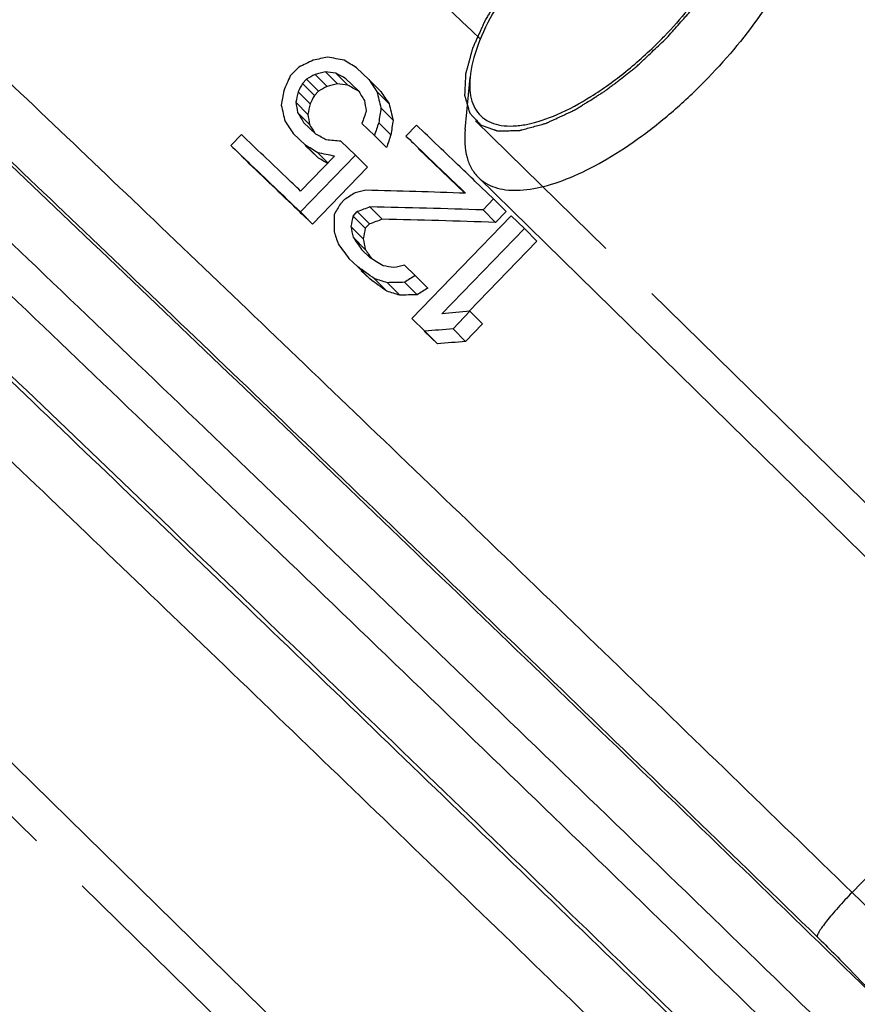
# Model space of a CAD drawing. Header units: millimetres. Extents: x 17 to 597, y 16 to 406.
# Tile 31 of 65: x 105 to 117, y 120 to 134. Entities that reach past the tile are written whole.
import ezdxf

# ---------------------------------------------------------------- set-up
doc = ezdxf.new("R2010")
doc.units = ezdxf.units.MM
doc.header["$LTSCALE"] = 32.67
doc.layers.get('0').update_dxf_attribs({"linetype": 'CONTINUOUS'})
for name, color, linetype in [('02___PRT_ALL_AXES', 7, 'CONTINUOUS'), ('AXES', 7, 'CONTINUOUS'), ('CHAMFERS', 7, 'CONTINUOUS'), ('ROUNDS', 7, 'CONTINUOUS'), ('SURFS', 7, 'CONTINUOUS')]:
    doc.layers.add(name, color=color, linetype=linetype)

msp = doc.modelspace()

# ---------------------------------------------------------------- linework, layer by layer
at = {"color": 7, "linetype": 'Continuous'}
for p, q in [((108.783621, 133.129469), (108.665299, 133.007134)), ((109.179438, 132.860361), (109.011752, 133.029303)), ((109.324853, 132.897982), (109.157048, 133.067043)), ((109.469245, 132.877731), (109.301258, 133.046975)), ((109.764131, 132.957785), (109.592547, 133.121754)), ((108.835615, 132.903345), (108.894776, 132.964513)), ((109.003243, 132.734463), (108.835615, 132.903345)), ((109.062404, 132.795631), (108.894776, 132.964513)), ((109.444643, 132.968835), (109.616228, 132.804866)), ((109.932759, 132.787896), (109.764131, 132.957785)), ((108.942793, 132.615691), (108.775106, 132.784632)), ((109.062404, 132.795631), (109.003243, 132.734463)), ((110.047313, 132.619514), (109.878346, 132.789745)), ((108.910723, 132.469809), (108.742918, 132.638869)), ((108.936792, 132.327222), (108.768805, 132.496466)), ((110.103459, 132.389206), (109.934138, 132.559793)), ((109.024614, 132.193189), (108.853029, 132.357159)), ((109.668526, 132.342823), (109.842771, 132.176173)), ((110.072433, 132.18337), (109.902893, 132.354178)), ((110.431746, 132.319287), (110.283842, 132.166368)), ((107.981988, 132.188876), (107.834085, 132.035957)), ((108.705126, 132.204239), (108.87671, 132.04027)), ((110.01246, 132.005215), (109.842771, 132.176173)), ((109.045337, 131.870381), (108.873363, 132.034744)), ((109.045337, 131.870381), (108.87671, 132.04027)), ((109.576545, 131.900918), (109.373363, 132.095238)), ((108.807447, 131.105739), (109.576545, 131.900918)), ((109.283363, 131.886949), (108.810071, 131.397608)), ((109.190988, 131.791442), (109.050086, 131.933398)), ((109.746233, 131.72996), (109.576545, 131.900918)), ((111.10869, 131.367932), (110.454148, 131.994788)), ((109.746233, 131.72996), (108.977135, 130.934781)), ((111.509081, 131.287283), (111.24729, 131.538242)), ((118.72913, 124.303189), (111.295936, 131.588542)), ((109.426002, 131.279437), (109.36684, 131.218269)), ((111.361178, 131.134364), (111.509081, 131.287283)), ((111.682641, 131.112425), (111.509081, 131.287283)), ((108.977135, 130.934781), (108.807447, 131.105739)), ((109.543615, 131.049071), (109.602776, 131.110239)), ((109.773569, 130.938168), (109.602776, 131.110239)), ((109.951227, 131.00369), (109.780268, 131.175929)), ((111.534738, 130.959506), (111.361178, 131.134364)), ((111.682641, 131.112425), (111.534738, 130.959506)), ((109.714407, 130.877), (109.543615, 131.049071)), ((109.773569, 130.938168), (109.714407, 130.877)), ((111.754039, 131.052358), (110.363745, 129.614918)), ((111.939119, 130.874792), (111.754039, 131.052358)), ((109.685001, 130.728436), (109.514041, 130.900674)), ((110.785471, 129.682023), (111.939119, 130.874792)), ((112.114174, 130.698428), (111.939119, 130.874792)), ((109.715077, 130.581812), (109.543862, 130.754308)), ((111.164007, 129.71604), (112.114174, 130.698428)), ((109.782896, 130.466448), (109.663202, 130.581105)), ((109.485453, 130.456772), (109.605022, 130.34224)), ((109.776944, 130.169032), (109.605022, 130.34224)), ((109.776944, 130.169032), (109.657016, 130.283925)), ((110.4137, 130.215486), (110.261804, 130.361103)), ((110.017624, 129.99732), (109.84505, 130.171184)), ((110.198118, 129.942179), (110.025158, 130.116433)), ((110.438292, 129.947684), (110.264935, 130.122338)), ((110.587159, 130.04073), (110.4137, 130.215486)), ((110.942153, 129.472682), (111.178799, 129.717352)), ((111.354537, 129.540299), (111.178799, 129.717352)), ((110.363745, 129.614918), (110.548826, 129.437352)), ((110.538143, 129.439216), (110.72388, 129.260988)), ((110.72388, 129.260988), (110.548826, 129.437352)), ((111.117891, 129.295629), (110.942153, 129.472682)), ((111.117891, 129.295629), (111.354537, 129.540299)), ((111.331474, 116.973156), (104.086633, 124.073902))]:
    msp.add_line(p, q, dxfattribs=at)
at = {"color": 2, "linetype": 'Continuous'}
for p, q in [((111.257676, 132.37964), (113.077433, 130.596076)), ((113.7203, 129.965995), (119.483893, 124.317036)), ((103.294927, 124.096263), (105.116512, 122.310908)), ((105.756268, 121.683877), (111.53213, 116.022893))]:
    msp.add_line(p, q, dxfattribs=at)
at = {"color": 7, "linetype": 'Continuous'}
for centre, major_axis, ratio, start_param, end_param in [((111.371924, 120.363839), (41.754763, 8.690328), 0.306711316, 1.559206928, 1.564062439), ((114.204957, 123.292943), (28.741263, -7.626474), 0.29020558, 1.81438729, 1.822490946), ((106.968297, 115.81088), (62.772621, 32.786319), 0.206814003, 1.431203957, 1.434438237), ((115.809415, 124.95181), (21.990069, -15.084843), 0.129743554, 1.945025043, 1.95314317), ((125.426733, 134.895262), (30.270408, 63.601375), 0.204993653, -4.585581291, -4.582347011), ((104.63733, 113.400867), (71.956141, 42.673951), 0.177556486, 1.405386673, 1.40700627), ((110.476615, 119.438169), (44.710494, 12.296451), 0.291307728, 1.520274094, 1.52351499), ((113.769924, 122.843158), (29.92493, -6.208765), 0.304049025, 1.783386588, 1.788252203), ((115.453558, 124.583886), (22.787866, -14.248156), 0.156176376, 1.933688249, 1.940183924), ((127.757704, 137.305279), (39.859804, 73.096351), 0.176358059, -4.556534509, -4.554914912), ((104.63733, 113.400867), (70.861751, 42.024918), 0.177556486, 1.40209321, 1.403738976), ((110.476615, 119.438169), (44.030487, 12.109433), 0.291307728, 1.516928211, 1.520221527), ((113.769924, 122.843158), (29.469798, -6.114335), 0.304049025, 1.779961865, 1.78490632), ((115.453558, 124.583886), (22.441283, -14.031454), 0.156176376, 1.930157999, 1.936759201), ((117.50853, 126.708545), (-15.832101, 21.455251), 0.101382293, 1.20141987, 1.209572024), ((121.023104, 130.342301), (6.870191, 41.833585), 0.299191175, 1.561166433, 1.566021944), ((121.918411, 131.26797), (10.370065, 44.901702), 0.285443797, -4.680271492, -4.677030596), ((127.757704, 137.305279), (39.253571, 71.984619), 0.176358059, -4.553267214, -4.551621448), ((117.577454, 126.779805), (-15.035563, 22.270391), 0.128281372, 1.211497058, 1.218017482), ((119.302306, 128.56315), (-8.776645, 28.351708), 0.268405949, 1.33878078, 1.346949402), ((117.50853, 126.708545), (-15.591308, 21.128935), 0.101382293, 1.205109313, 1.213394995), ((118.190071, 127.413197), (-8.776646, 28.351707), 0.268405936, 1.304645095, 1.312748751), ((118.625104, 127.862983), (-7.435626, 29.567769), 0.283812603, 1.337725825, 1.34259144), ((121.918411, 131.26797), (10.212346, 44.218787), 0.285443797, -4.676978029, -4.673684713), ((119.433643, 128.69894), (-7.435626, 29.567769), 0.283812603, 1.365369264, 1.370266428), ((119.302306, 128.56315), (-8.64316, 27.920503), 0.268405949, 1.342603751, 1.350906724), ((116.94147, 126.122254), (-15.035558, 22.270397), 0.12828156, 1.195239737, 1.201735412), ((118.625104, 127.862983), (-7.322537, 29.118069), 0.283812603, 1.341071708, 1.346016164), ((125.491782, 134.962517), (20.499086, 54.189892), 0.24178967, -4.576285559, -4.573017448), ((122.699354, 132.075395), (6.870248, 41.833634), 0.299190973, -4.674858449, -4.669949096), ((116.585613, 125.75433), (-15.832098, 21.455254), 0.10138241, 1.183540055, 1.191658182), ((116.94147, 126.122254), (-14.80688, 21.931684), 0.12828156, 1.198664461, 1.204286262), ((125.846751, 135.329524), (20.499086, 54.189892), 0.24178967, -4.566473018, -4.563196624), ((122.699354, 132.075395), (6.765757, 41.197381), 0.299190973, -4.670901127, -4.665910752), ((114.817575, 123.926336), (22.787861, -14.248162), 0.156176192, 1.917406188, 1.923926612), ((125.846751, 135.329524), (20.187312, 53.365711), 0.24178967, -4.562434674, -4.55910409), ((114.886498, 123.997596), (21.990065, -15.084847), 0.12974342, 1.927111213, 1.935263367), ((112.590149, 121.623375), (31.410674, -4.385867), 0.31637923, 1.717433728, 1.723964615), ((113.092722, 122.142991), (28.741262, -7.626475), 0.290205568, 1.780186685, 1.788355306), ((114.886498, 123.997596), (21.655615, -14.85542), 0.12974342, 1.924941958, 1.931573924), ((95.567853, 104.023834), (90.457843, 62.216941), 0.137182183, 1.321955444, 1.323600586), ((108.184115, 117.067928), (44.710488, 12.296444), 0.291307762, 1.456572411, 1.459864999), ((111.349591, 120.340748), (33.728341, -1.4706), 0.326073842, 1.59187035, 1.633302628), ((135.643947, 145.458953), (58.793999, 92.221104), 0.136551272, -4.471101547, -4.469456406), ((120.504462, 129.806072), (-0.31951, 35.708183), 0.314284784, 1.532642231, 1.539230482), ((105.246727, 114.030929), (53.675027, 22.721719), 0.244845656, 1.383405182, 1.386705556), ((111.063148, 120.044592), (33.957124, -1.179669), 0.32649354, 1.573362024, 1.619924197), ((123.367885, 132.766596), (10.370155, 44.901781), 0.285443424, -4.608383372, -4.605082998), ((105.246727, 114.030929), (52.858677, 22.376141), 0.244845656, 1.378873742, 1.382229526), ((111.063148, 120.044592), (33.440666, -1.161727), 0.32649354, 1.568036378, 1.615392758), ((117.92207, 127.136108), (-10.702447, 26.553084), 0.238332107, 1.336004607, 1.342605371), ((118.989933, 128.240183), (-7.435626, 29.567769), 0.283812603, 1.409672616, 1.414629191), ((123.367885, 132.766596), (10.212434, 44.218864), 0.285443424, -4.603907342, -4.600551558), ((116.161031, 125.31535), (-16.354171, 20.918435), 0.082812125, 1.248419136, 1.258344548), ((116.496871, 125.662578), (-15.832099, 21.455253), 0.101382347, 1.257200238, 1.2654776), ((118.989933, 128.240183), (-7.322537, 29.118069), 0.283812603, 1.414204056, 1.419244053), ((116.496871, 125.662578), (-15.591307, 21.128937), 0.101382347, 1.2618151, 1.268042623), ((114.277135, 123.367569), (21.990067, -15.084845), 0.129743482, 1.856252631, 1.864568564), ((114.453943, 123.550372), (21.093908, -16.017878), 0.09805055, 1.864767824, 1.876410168), ((111.590812, 120.59015), (29.92493, -6.208765), 0.304049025, 1.683118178, 1.688118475), ((106.719847, 115.554005), (44.710565, 12.296536), 0.291307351, 1.411801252, 1.415139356), ((114.453943, 123.550372), (20.773089, -15.77426), 0.09805055, 1.859729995, 1.871570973), ((112.387518, 121.413873), (26.984799, -9.666376), 0.262312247, 1.751756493, 1.758429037), ((109.435365, 118.361609), (35.859648, 1.249148), 0.326958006, 1.536273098, 1.542960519), ((91.367481, 99.681023), (90.457524, 62.216607), 0.137182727, 1.265531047, 1.267205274), ((112.387518, 121.413873), (26.574384, -9.519359), 0.262312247, 1.746604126, 1.753391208), ((91.367481, 99.681023), (89.081744, 61.270347), 0.137182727, 1.260234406, 1.261937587), ((109.435365, 118.361609), (35.314254, 1.23015), 0.326958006, 1.531005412, 1.537808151), ((107.908997, 116.78348), (38.808286, 5.004049), 0.319652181, 1.445319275, 1.455477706), ((107.672354, 116.538813), (38.808277, 5.004039), 0.319652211, 1.44531941, 1.455477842), ((107.672354, 116.538813), (38.218037, 4.927932), 0.319652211, 1.439402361, 1.449740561)]:
    msp.add_ellipse(centre, major_axis=major_axis, ratio=ratio, start_param=start_param, end_param=end_param, dxfattribs=at)
at = {"color": 2, "linetype": 'Continuous'}
for points, knots in [([(113.92912, 133.537342), (113.955795, 133.567438), (114.009145, 133.62763), (114.089174, 133.717916), (114.155851, 133.793158), (114.209223, 133.853344), (114.24251, 133.890979), (114.269302, 133.921043), (114.28404, 133.938045), (114.294394, 133.949234), (114.300033, 133.957042), (114.310115, 133.970647), (114.330127, 133.997898), (114.358795, 134.036807), (114.404619, 134.099073), (114.450459, 134.161336), (114.496285, 134.223599), (114.530679, 134.270298), (114.559264, 134.309209), (114.582304, 134.340349), (114.596313, 134.359785), (114.608415, 134.375395), (114.617253, 134.390782), (114.63329, 134.417749), (114.655901, 134.456252), (114.683163, 134.502465), (114.719468, 134.564079), (114.755778, 134.625692), (114.792105, 134.687311), (114.814762, 134.725809), (114.832998, 134.75664), (114.846373, 134.779673), (114.858478, 134.799155), (114.864227, 134.813557), (114.870664, 134.828166), (114.878475, 134.846356), (114.891104, 134.8755), (114.906844, 134.911917), (114.925753, 134.955623), (114.944655, 134.999327), (114.963561, 135.043032), (114.982461, 135.086734), (114.998228, 135.123161), (115.010802, 135.152284), (115.018752, 135.170529), (115.024904, 135.185026), (115.031812, 135.199886), (115.035042, 135.215855), (115.040181, 135.235627), (115.046592, 135.261777), (115.054757, 135.294538), (115.067739, 135.346914), (115.083982, 135.412391), (115.100263, 135.477894), (115.110761, 135.520416), (115.115697, 135.5401), (115.117996, 135.549834), (115.120461, 135.558297), (115.120172, 135.563621), (115.120321, 135.571978), (115.120301, 135.584359), (115.120447, 135.606484), (115.120566, 135.634102), (115.120737, 135.66726), (115.120955, 135.711465), (115.121169, 135.755666), (115.121404, 135.799884), (115.121502, 135.827482), (115.121669, 135.846878), (115.121617, 135.856469), (115.121806, 135.862122), (115.119803, 135.866043), (115.11805, 135.871536), (115.114826, 135.879995), (115.110939, 135.890682), (115.106214, 135.903457), (115.099934, 135.920509), (115.088936, 135.95034), (115.073228, 135.992961), (115.054378, 136.044104), (115.041811, 136.0782), (115.035527, 136.095248)], [0, 0, 0, 0, 0.03125, 0.0625, 0.09375, 0.109375, 0.125, 0.1328125, 0.140625, 0.142578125, 0.14453125, 0.1484375, 0.15625, 0.171875, 0.1875, 0.21875, 0.234375, 0.25, 0.265625, 0.2734375, 0.28125, 0.28515625, 0.2890625, 0.296875, 0.3125, 0.328125, 0.34375, 0.375, 0.390625, 0.40625, 0.4140625, 0.421875, 0.4296875, 0.43359375, 0.4375, 0.4453125, 0.453125, 0.46875, 0.484375, 0.5, 0.515625, 0.53125, 0.546875, 0.5546875, 0.5625, 0.56640625, 0.5703125, 0.578125, 0.5859375, 0.59375, 0.609375, 0.625, 0.65625, 0.6875, 0.703125, 0.70703125, 0.7109375, 0.71484375, 0.716796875, 0.71875, 0.7265625, 0.734375, 0.75, 0.765625, 0.78125, 0.8125, 0.828125, 0.84375, 0.8515625, 0.85546875, 0.857421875, 0.859375, 0.86328125, 0.8671875, 0.875, 0.8828125, 0.890625, 0.90625, 0.9375, 0.96875, 1, 1, 1, 1]), ([(112.301947, 135.013055), (112.272415, 134.979834), (112.213352, 134.913392), (112.139519, 134.83034), (112.080462, 134.763896), (112.036144, 134.71407), (111.999291, 134.672526), (111.97334, 134.64349), (111.958751, 134.626828), (111.947135, 134.614527), (111.938093, 134.601479), (111.925138, 134.584343), (111.902887, 134.554232), (111.87088, 134.51128), (111.832566, 134.459711), (111.794225, 134.408149), (111.755899, 134.356585), (111.717541, 134.305023), (111.685669, 134.262048), (111.663177, 134.231978), (111.650608, 134.214776), (111.640383, 134.20193), (111.633209, 134.188871), (111.62258, 134.171534), (111.604475, 134.141158), (111.57835, 134.097783), (111.547113, 134.045726), (111.515845, 133.99367), (111.484586, 133.941614), (111.458532, 133.898233), (111.437696, 133.863531), (111.42205, 133.837497), (111.409073, 133.815825), (111.399868, 133.80061), (111.394797, 133.791984), (111.390462, 133.785324), (111.388157, 133.779394), (111.384376, 133.771234), (111.378088, 133.757072), (111.368933, 133.736778), (111.35802, 133.712451), (111.343445, 133.680007), (111.325235, 133.639455), (111.303378, 133.590791), (111.281523, 133.542128), (111.263308, 133.501574), (111.248743, 133.469134), (111.237799, 133.444796), (111.228742, 133.424539), (111.222279, 133.410311), (111.218778, 133.402256), (111.215611, 133.396002), (111.214511, 133.390562), (111.212324, 133.383025), (111.208831, 133.369968), (111.203666, 133.351246), (111.197544, 133.328809), (111.189354, 133.298883), (111.179126, 133.261479), (111.166848, 133.216593), (111.154572, 133.171707), (111.144338, 133.1343), (111.136159, 133.10438), (111.130003, 133.081925), (111.124942, 133.063259), (111.121264, 133.050102), (111.119373, 133.042726), (111.117363, 133.036792), (111.117616, 133.032395), (111.117164, 133.025997), (111.116741, 133.01505), (111.115944, 132.99928), (111.11507, 132.980412), (111.113877, 132.955236), (111.112394, 132.923772), (111.110611, 132.886013), (111.10883, 132.848255), (111.107342, 132.816787), (111.10616, 132.791619), (111.105251, 132.772727), (111.104563, 132.757032), (111.103946, 132.745951), (111.103805, 132.739768), (111.103105, 132.734711), (111.104673, 132.731256), (111.105972, 132.726091), (111.108614, 132.717312), (111.112196, 132.704635), (111.116577, 132.689481), (111.122389, 132.669255), (111.129664, 132.64398), (111.13839, 132.613646), (111.147118, 132.583314), (111.154388, 132.558034), (111.160211, 132.537818), (111.164558, 132.522636), (111.168247, 132.510045), (111.170697, 132.501112), (111.172303, 132.496195), (111.172929, 132.491976), (111.175768, 132.489789), (111.178781, 132.486165), (111.184414, 132.480152), (111.192272, 132.471389), (111.201783, 132.460948), (111.214436, 132.447), (111.230262, 132.429575), (111.255579, 132.401689), (111.287226, 132.366833), (111.312543, 132.338949), (111.325202, 132.325006)], [0, 0, 0, 0, 0.03125, 0.0625, 0.078125, 0.09375, 0.109375, 0.1171875, 0.12109375, 0.125, 0.12890625, 0.1328125, 0.140625, 0.15625, 0.171875, 0.1875, 0.203125, 0.21875, 0.234375, 0.2421875, 0.24609375, 0.25, 0.25390625, 0.2578125, 0.265625, 0.28125, 0.296875, 0.3125, 0.328125, 0.34375, 0.3515625, 0.359375, 0.3671875, 0.37109375, 0.373046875, 0.375, 0.376953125, 0.37890625, 0.3828125, 0.390625, 0.3984375, 0.40625, 0.421875, 0.4375, 0.453125, 0.46875, 0.4765625, 0.484375, 0.4921875, 0.49609375, 0.498046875, 0.5, 0.501953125, 0.50390625, 0.5078125, 0.515625, 0.5234375, 0.53125, 0.546875, 0.5625, 0.578125, 0.59375, 0.6015625, 0.609375, 0.6171875, 0.62109375, 0.623046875, 0.625, 0.626953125, 0.62890625, 0.6328125, 0.640625, 0.6484375, 0.65625, 0.671875, 0.6875, 0.703125, 0.71875, 0.7265625, 0.734375, 0.7421875, 0.74609375, 0.748046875, 0.75, 0.751953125, 0.75390625, 0.7578125, 0.765625, 0.7734375, 0.78125, 0.796875, 0.8125, 0.828125, 0.84375, 0.8515625, 0.859375, 0.8671875, 0.87109375, 0.873046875, 0.875, 0.876953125, 0.87890625, 0.8828125, 0.890625, 0.8984375, 0.90625, 0.921875, 0.9375, 0.96875, 1, 1, 1, 1]), ([(111.325202, 132.325006), (111.342447, 132.318716), (111.376938, 132.306136), (111.428673, 132.287265), (111.471788, 132.271542), (111.501965, 132.260531), (111.519214, 132.254246), (111.532137, 132.249515), (111.54295, 132.245626), (111.551501, 132.242394), (111.557072, 132.240651), (111.56101, 132.238621), (111.566841, 132.238912), (111.576715, 132.239016), (111.596698, 132.239511), (111.625122, 132.240069), (111.670669, 132.241046), (111.716197, 132.242), (111.76173, 132.242959), (111.795884, 132.243685), (111.824331, 132.244266), (111.847121, 132.244785), (111.859873, 132.244967), (111.868482, 132.245263), (111.873965, 132.245042), (111.882686, 132.247819), (111.892717, 132.250439), (111.913001, 132.256046), (111.956819, 132.267981), (112.02432, 132.286483), (112.091793, 132.304944), (112.145768, 132.319699), (112.179523, 132.328975), (112.206479, 132.336271), (112.226829, 132.342084), (112.243362, 132.345843), (112.258335, 132.353304), (112.273003, 132.359987), (112.291442, 132.368607), (112.320886, 132.382251), (112.372441, 132.406196), (112.431349, 132.433533), (112.49026, 132.460878), (112.534445, 132.481391), (112.57126, 132.498468), (112.600725, 132.512169), (112.619111, 132.520642), (112.633889, 132.527627), (112.648413, 132.533858), (112.668385, 132.547043), (112.691927, 132.561604), (112.723465, 132.581459), (112.762836, 132.606127), (112.825859, 132.645679), (112.888874, 132.685213), (112.951891, 132.724741), (112.999154, 132.754421), (113.038538, 132.779043), (113.066111, 132.796498), (113.08186, 132.80613), (113.09769, 132.81919), (113.11745, 132.834341), (113.149082, 132.85924), (113.188617, 132.890137), (113.23606, 132.927311), (113.299318, 132.976842), (113.362574, 133.026387), (113.425835, 133.075915), (113.465363, 133.106899), (113.493053, 133.128531), (113.50687, 133.139425), (113.51481, 133.145525), (113.526036, 133.156614), (113.543161, 133.172437), (113.573392, 133.20117), (113.611254, 133.23688), (113.671793, 133.294131), (113.747481, 133.365655), (113.8383, 133.451501), (113.898847, 133.508728), (113.92912, 133.537342)], [0, 0, 0, 0, 0.03125, 0.0625, 0.09375, 0.109375, 0.1171875, 0.125, 0.1328125, 0.13671875, 0.140625, 0.142578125, 0.14453125, 0.1484375, 0.15625, 0.171875, 0.1875, 0.21875, 0.234375, 0.25, 0.265625, 0.2734375, 0.28125, 0.283203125, 0.28515625, 0.2890625, 0.29296875, 0.296875, 0.3125, 0.34375, 0.375, 0.390625, 0.40625, 0.4140625, 0.421875, 0.4296875, 0.43359375, 0.4375, 0.4453125, 0.453125, 0.46875, 0.5, 0.515625, 0.53125, 0.546875, 0.5546875, 0.5625, 0.56640625, 0.5703125, 0.578125, 0.5859375, 0.59375, 0.609375, 0.625, 0.65625, 0.671875, 0.6875, 0.703125, 0.7109375, 0.71484375, 0.71875, 0.7265625, 0.734375, 0.75, 0.765625, 0.78125, 0.8125, 0.828125, 0.84375, 0.8515625, 0.85546875, 0.857421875, 0.859375, 0.8671875, 0.875, 0.890625, 0.90625, 0.9375, 0.96875, 1, 1, 1, 1])]:
    msp.add_open_spline(points, degree=3, knots=knots, dxfattribs=at)
at = {"color": 7, "linetype": 'Continuous'}
for points, knots in [([(111.24729, 131.538242), (111.178965, 131.603724), (110.907189, 131.864147), (110.635318, 132.124471), (110.431746, 132.319287)], [0, 0, 0, 0, 0.251421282, 1, 1, 1, 1]), ([(108.810071, 131.397608), (108.740589, 131.464054), (108.464641, 131.727894), (108.188588, 131.991623), (107.981988, 132.188876)], [0, 0, 0, 0, 0.251818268, 1, 1, 1, 1]), ([(110.283842, 132.166368), (110.35299, 132.100194), (110.631208, 131.833892), (110.909324, 131.567484), (111.118269, 131.367225)], [0, 0, 0, 0, 0.248515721, 1, 1, 1, 1]), ([(107.834085, 132.035957), (107.914536, 131.959145), (108.2391, 131.649188), (108.563516, 131.339075), (108.807447, 131.105739)], [0, 0, 0, 0, 0.247845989, 1, 1, 1, 1]), ([(108.977135, 130.934781), (108.895185, 131.013183), (108.570097, 131.324121), (108.244864, 131.634907), (108.00154, 131.867249)], [0, 0, 0, 0, 0.252114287, 1, 1, 1, 1])]:
    msp.add_open_spline(points, degree=3, knots=knots, dxfattribs=at)
at = {"layer": '02___PRT_ALL_AXES', "color": 7, "linetype": 'Continuous'}
msp.add_open_spline([(112.435222, 157.422925), (112.437769, 157.425621), (112.45138, 157.424193), (112.485465, 157.407039), (112.556887, 157.359302), (112.66834, 157.273142), (112.821841, 157.147918), (113.014522, 156.98444), (113.246896, 156.782657), (113.518042, 156.543098), (113.956461, 156.150772), (114.59569, 155.569901), (115.46747, 154.767689), (116.474462, 153.832408), (117.607544, 152.772496), (118.856435, 151.597504), (120.209833, 150.318046), (121.655484, 148.945689), (123.730705, 146.9684), (126.451307, 144.363023), (129.796328, 141.141125), (133.163651, 137.879899), (136.431726, 134.697083), (139.482654, 131.707631), (142.206349, 129.019495), (144.223234, 127.010694), (145.599434, 125.624913), (146.433562, 124.777317), (147.12272, 124.067861), (147.661638, 123.503558), (148.043977, 123.088648), (148.244972, 122.860658), (148.314832, 122.769435)], degree=3, knots=[0, 0, 0, 0, 0.000222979, 0.000680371, 0.002411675, 0.005257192, 0.009218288, 0.014289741, 0.020460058, 0.027716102, 0.036043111, 0.055829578, 0.079642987, 0.107267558, 0.138453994, 0.172921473, 0.210357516, 0.250423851, 0.292758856, 0.382684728, 0.476890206, 0.571975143, 0.664507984, 0.751148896, 0.828771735, 0.894575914, 0.922284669, 0.946187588, 0.966069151, 0.981749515, 0.993092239, 1, 1, 1, 1], dxfattribs=at)
at = {"layer": 'AXES', "color": 9, "linetype": 'Continuous'}
msp.add_line((116.522453, 121.591629), (117.794555, 122.906869), dxfattribs=at)
for points, knots in [([(111.326096, 133.519579), (109.96489, 134.821651), (107.45531, 137.213), (104.462862, 140.036313), (102.437264, 141.923379), (101.256235, 143.011542), (100.326446, 143.853655), (99.789162, 144.327726), (99.563265, 144.519265)], [0, 0, 0, 0, 0.350875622, 0.645703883, 0.766329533, 0.866547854, 0.944832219, 1, 1, 1, 1]), ([(116.800404, 119.075251), (115.483126, 120.355832), (112.851448, 122.906571), (108.954756, 126.661953), (105.220087, 130.239698), (101.794114, 133.499599), (98.811288, 136.313788), (96.655011, 138.32527), (95.235771, 139.628461), (94.430949, 140.357129), (93.809658, 140.906744), (93.454817, 141.20974), (93.307375, 141.328112)], [0, 0, 0, 0, 0.170306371, 0.339747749, 0.501677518, 0.649744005, 0.778140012, 0.881831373, 0.923101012, 0.95675717, 0.982472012, 1, 1, 1, 1]), ([(94.446881, 141.342875), (94.597823, 141.219106), (94.955562, 140.911258), (95.574129, 140.3616), (96.361852, 139.646922), (97.730864, 138.388273), (99.794526, 136.462419), (102.63599, 133.781353), (105.888418, 130.68694), (109.430321, 127.294678), (113.129323, 123.731092), (115.629448, 121.309042), (116.882629, 120.091483)], [0, 0, 0, 0, 0.018948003, 0.045805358, 0.080326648, 0.122191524, 0.226325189, 0.354324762, 0.501413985, 0.662102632, 0.830392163, 1, 1, 1, 1]), ([(92.936257, 140.944409), (93.083699, 140.826037), (93.43854, 140.523041), (94.059831, 139.973426), (94.864653, 139.244758), (96.283893, 137.941567), (98.44017, 135.930084), (101.422996, 133.115896), (104.848969, 129.855995), (108.583638, 126.27825), (112.48033, 122.522867), (115.112008, 119.972129), (116.429285, 118.691548)], [0, 0, 0, 0, 0.017527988, 0.04324283, 0.076898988, 0.118168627, 0.221859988, 0.350255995, 0.498322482, 0.660252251, 0.829693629, 1, 1, 1, 1]), ([(116.033547, 120.970613), (113.724113, 123.211527), (110.31265, 126.504651), (105.87739, 130.750345), (102.871663, 133.609231), (100.225838, 136.106443), (98.027962, 138.158719), (96.509069, 139.555768), (95.568989, 140.3984), (95.195964, 140.724296), (95.033939, 140.861677)], [0, 0, 0, 0, 0.333736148, 0.491752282, 0.63676615, 0.763949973, 0.86907076, 0.948632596, 0.977968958, 1, 1, 1, 1]), ([(96.098713, 140.937225), (96.256294, 140.803612), (96.61909, 140.486653), (97.533391, 139.667128), (99.010631, 138.30839), (101.148236, 136.312393), (103.721504, 133.883661), (106.644806, 131.103174), (110.95844, 126.973908), (114.276351, 123.771091), (116.522453, 121.591629)], [0, 0, 0, 0, 0.022031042, 0.051367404, 0.13092924, 0.236050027, 0.36323385, 0.508247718, 0.666263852, 1, 1, 1, 1]), ([(115.403509, 118.562204), (114.150328, 119.779763), (111.650203, 122.201813), (107.9512, 125.765399), (104.409297, 129.157661), (101.15687, 132.252074), (98.315406, 134.93314), (96.251743, 136.858994), (94.882732, 138.117643), (94.095009, 138.832321), (93.476442, 139.381979), (93.118702, 139.689827), (92.967761, 139.813596)], [0, 0, 0, 0, 0.169607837, 0.337897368, 0.498586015, 0.645675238, 0.773674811, 0.877808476, 0.919673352, 0.954194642, 0.981051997, 1, 1, 1, 1]), ([(93.489203, 139.264557), (93.651227, 139.127176), (94.024253, 138.80128), (94.964333, 137.958648), (96.483226, 136.561599), (98.681102, 134.509323), (101.326926, 132.012111), (104.332654, 129.153225), (108.767914, 124.907531), (112.179377, 121.614407), (114.488811, 119.373493)], [0, 0, 0, 0, 0.022031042, 0.051367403, 0.13092924, 0.236050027, 0.36323385, 0.508247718, 0.666263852, 1, 1, 1, 1]), ([(113.869715, 118.848933), (111.623612, 121.028395), (108.305701, 124.231212), (103.992068, 128.360478), (101.068766, 131.140966), (98.495497, 133.569697), (96.357893, 135.565694), (94.880652, 136.924432), (93.966351, 137.743957), (93.603556, 138.060916), (93.445974, 138.19453)], [0, 0, 0, 0, 0.333736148, 0.491752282, 0.63676615, 0.763949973, 0.86907076, 0.948632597, 0.977968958, 1, 1, 1, 1]), ([(116.522453, 121.591629), (116.455431, 121.522335), (116.359769, 121.419599), (116.242251, 121.284145), (116.16874, 121.194507), (116.109832, 121.117006), (116.066432, 121.053473), (116.041613, 121.007921), (116.031459, 120.980119), (116.033547, 120.970613)], [0, 0, 0, 0, 0.363338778, 0.528800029, 0.675951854, 0.79985254, 0.896534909, 0.963320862, 1, 1, 1, 1]), ([(116.522453, 121.591629), (116.756548, 121.36448), (117.192008, 120.933824), (117.61936, 120.495062), (117.81569, 120.286778)], [0, 0, 0, 0, 0.53262092, 1, 1, 1, 1]), ([(116.033547, 120.970613), (116.189341, 120.819441), (116.477291, 120.531064), (116.756186, 120.233816), (116.882629, 120.091483)], [0, 0, 0, 0, 0.532759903, 1, 1, 1, 1])]:
    msp.add_open_spline(points, degree=3, knots=knots, dxfattribs=at)
at = {"layer": 'CHAMFERS', "color": 7, "linetype": 'Continuous'}
msp.add_line((111.111478, 132.257056), (111.180091, 132.985927), dxfattribs=at)
msp.add_arc((109.481792, 137.837023), 6.14459, 315.0980091, 315.9547452, dxfattribs=at)
for points, knots in [([(114.891077, 136.110953), (114.943034, 136.063832), (115.029238, 135.932384), (115.068374, 135.681877), (115.032719, 135.386015), (114.926112, 135.051239), (114.752616, 134.687909), (114.430925, 134.167952), (114.125132, 133.799493), (113.898467, 133.565142)], [0, 0, 0, 0, 0.071834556, 0.154464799, 0.254765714, 0.374619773, 0.512783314, 0.666097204, 1, 1, 1, 1]), ([(115.765087, 136.148385), (115.827452, 136.087269), (115.9288, 135.91955), (115.970859, 135.606044), (115.921933, 135.237111), (115.786217, 134.820991), (115.568786, 134.370423), (115.168554, 133.727033), (114.789619, 133.271052), (114.509076, 132.980996)], [0, 0, 0, 0, 0.071958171, 0.155233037, 0.256159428, 0.376354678, 0.514494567, 0.667457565, 1, 1, 1, 1]), ([(112.3326, 134.985255), (112.174318, 134.821606), (111.884809, 134.487707), (111.530528, 133.96716), (111.285299, 133.469964), (111.19447, 133.138108), (111.18012, 132.986193)], [0, 0, 0, 0, 0.291718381, 0.564920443, 0.804481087, 1, 1, 1, 1]), ([(111.18012, 132.986193), (111.174564, 132.927372), (111.171937, 132.81554), (111.198972, 132.658341), (111.258492, 132.525522), (111.382911, 132.383546), (111.575441, 132.310798), (111.788586, 132.303113), (112.056418, 132.337738), (112.429972, 132.467257), (112.896037, 132.721755), (113.376754, 133.070529), (113.683865, 133.348829), (113.834099, 133.49958)], [0, 0, 0, 0, 0.05101094, 0.096050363, 0.136625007, 0.175105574, 0.256351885, 0.304464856, 0.359031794, 0.488430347, 0.642921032, 0.816246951, 1, 1, 1, 1]), ([(111.295947, 131.588553), (111.359651, 131.526125), (111.534277, 131.42666), (111.857435, 131.393708), (112.235614, 131.45622), (112.66024, 131.609708), (113.117621, 131.848317), (113.591212, 132.163648), (114.062957, 132.543908), (114.362998, 132.829964), (114.509076, 132.980996)], [0, 0, 0, 0, 0.071478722, 0.154600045, 0.255741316, 0.376383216, 0.514994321, 0.66822249, 0.831613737, 1, 1, 1, 1]), ([(111.111482, 132.257059), (111.099295, 132.127474), (111.104187, 131.935926), (111.192343, 131.712446), (111.258609, 131.625143), (111.295947, 131.588553)], [0, 0, 0, 0, 0.546809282, 0.780376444, 1, 1, 1, 1])]:
    msp.add_open_spline(points, degree=3, knots=knots, dxfattribs=at)
at = {"layer": 'ROUNDS', "color": 7, "linetype": 'Continuous'}
msp.add_open_spline([(130.974146, 131.489632), (129.441385, 132.981119), (126.371779, 135.958674), (121.820345, 140.347564), (117.450739, 144.53523), (113.448178, 148.344271), (110.417792, 151.203351), (108.301056, 153.180665), (106.988454, 154.396785), (105.877991, 155.41412), (104.980681, 156.223607), (104.300812, 156.820005), (103.91748, 157.142426), (103.758851, 157.263761)], degree=3, knots=[0, 0, 0, 0, 0.171152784, 0.342237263, 0.50600014, 0.655502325, 0.784416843, 0.839413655, 0.88731153, 0.927615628, 0.959938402, 0.98401738, 1, 1, 1, 1], dxfattribs=at)
at = {"layer": 'ROUNDS', "color": 9, "linetype": 'Continuous'}
for points, knots in [([(130.649212, 130.981109), (129.087873, 132.500403), (125.961022, 135.533488), (121.324701, 140.004243), (116.873617, 144.27001), (112.796587, 148.149941), (109.710076, 151.062008), (107.554595, 153.075537), (106.218763, 154.313224), (105.089925, 155.347375), (104.180629, 156.167837), (103.499896, 156.764835), (103.12047, 157.084593), (102.967158, 157.201861)], [0, 0, 0, 0, 0.171390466, 0.342714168, 0.506706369, 0.656414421, 0.785492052, 0.840544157, 0.888469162, 0.928758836, 0.960986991, 0.98481481, 1, 1, 1, 1]), ([(102.376144, 156.590804), (102.529433, 156.473553), (102.908822, 156.153829), (103.589512, 155.556872), (104.498796, 154.736422), (105.62766, 153.702249), (106.963549, 152.46451), (109.119145, 150.450873), (112.205837, 147.538634), (116.283089, 143.65849), (120.734262, 139.392633), (125.370414, 134.922038), (128.497031, 131.889179), (130.058197, 130.370052)], [0, 0, 0, 0, 0.015183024, 0.039008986, 0.071236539, 0.111527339, 0.15945448, 0.214509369, 0.343594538, 0.493311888, 0.657311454, 0.828628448, 1, 1, 1, 1]), ([(102.380202, 155.75983), (102.535376, 155.639168), (102.916169, 155.317036), (103.594126, 154.720833), (104.491344, 153.91047), (105.598951, 152.895093), (106.904992, 151.684601), (109.005355, 149.722182), (112.007336, 146.889776), (115.968873, 143.119944), (120.291855, 138.97741), (124.796813, 134.63405), (127.836219, 131.686466), (129.354938, 130.209057)], [0, 0, 0, 0, 0.015869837, 0.040249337, 0.072895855, 0.113473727, 0.161562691, 0.216663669, 0.345545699, 0.49477837, 0.658171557, 0.82893903, 1, 1, 1, 1]), ([(104.897131, 152.881319), (105.046922, 152.759739), (105.404663, 152.45309), (106.02709, 151.901231), (106.826557, 151.176669), (108.226235, 149.890643), (110.344582, 147.914161), (113.268268, 145.155645), (116.620694, 141.965905), (120.273413, 138.467077), (124.086394, 134.793011), (126.662547, 132.296684), (127.952933, 131.042604)], [0, 0, 0, 0, 0.018223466, 0.04449771, 0.078577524, 0.120138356, 0.224044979, 0.352244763, 0.499830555, 0.66115127, 0.830029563, 1, 1, 1, 1]), ([(105.05833, 152.579441), (105.206331, 152.459313), (105.559798, 152.156329), (106.174787, 151.611063), (106.964701, 150.895159), (108.347655, 149.6245), (110.44069, 147.671635), (113.32944, 144.946081), (116.641808, 141.794455), (120.25088, 138.337435), (124.0183, 134.707271), (126.563671, 132.240773), (127.838638, 131.001677)], [0, 0, 0, 0, 0.018223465, 0.044497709, 0.078577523, 0.120138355, 0.224044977, 0.35224476, 0.499830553, 0.661151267, 0.83002956, 1, 1, 1, 1]), ([(105.573242, 151.294661), (105.733258, 151.158983), (106.101656, 150.83713), (107.030076, 150.004949), (108.53013, 148.625229), (110.700747, 146.598405), (113.313758, 144.132164), (116.282209, 141.308733), (120.662463, 137.115694), (124.031616, 133.863412), (126.312407, 131.650291)], [0, 0, 0, 0, 0.022031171, 0.051367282, 0.130929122, 0.236049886, 0.363233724, 0.508247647, 0.666263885, 1, 1, 1, 1]), ([(105.3714, 150.52436), (105.528982, 150.390746), (105.891777, 150.073787), (106.806077, 149.254263), (108.283316, 147.895527), (110.42092, 145.89953), (112.994189, 143.470798), (115.917493, 140.690309), (120.231127, 136.561043), (123.549038, 133.358225), (125.795141, 131.178764)], [0, 0, 0, 0, 0.022031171, 0.051367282, 0.130929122, 0.236049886, 0.363233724, 0.508247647, 0.666263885, 1, 1, 1, 1]), ([(105.658828, 105.143274), (104.097613, 106.662448), (100.970848, 109.695451), (96.334538, 114.166197), (91.883275, 118.432137), (87.806058, 122.312245), (84.719426, 125.224423), (82.563892, 127.237999), (81.228072, 128.475673), (80.099291, 129.509767), (79.190084, 130.330146), (78.509439, 130.927063), (78.130066, 131.246774), (77.976775, 131.364026)], [0, 0, 0, 0, 0.171376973, 0.342704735, 0.506705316, 0.65642049, 0.785502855, 0.840556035, 0.88848081, 0.928768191, 0.960992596, 0.984816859, 1, 1, 1, 1]), ([(105.786571, 105.841461), (104.299201, 107.288373), (101.321292, 110.176497), (96.903361, 114.436726), (92.652886, 118.511039), (88.739302, 122.23734), (85.318434, 125.467354), (82.836679, 127.784838), (81.195792, 129.29398), (80.258659, 130.144277), (79.529677, 130.791474), (79.111034, 131.150933), (78.935943, 131.293302)], [0, 0, 0, 0, 0.16824851, 0.336358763, 0.497630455, 0.645643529, 0.774510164, 0.879104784, 0.920958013, 0.955269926, 0.981702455, 1, 1, 1, 1]), ([(77.38576, 130.752969), (77.539072, 130.635702), (77.918498, 130.315943), (78.599231, 129.718945), (79.508527, 128.898483), (80.637365, 127.864332), (81.973197, 126.626645), (84.128678, 124.613116), (87.215189, 121.701049), (91.292219, 117.821119), (95.743303, 113.555351), (100.379624, 109.084597), (103.506475, 106.051511), (105.067814, 104.532217)], [0, 0, 0, 0, 0.01518519, 0.039013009, 0.071241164, 0.111530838, 0.159455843, 0.214507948, 0.343585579, 0.493293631, 0.657285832, 0.828609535, 1, 1, 1, 1])]:
    msp.add_open_spline(points, degree=3, knots=knots, dxfattribs=at)
at = {"layer": 'SURFS', "color": 7, "linetype": 'Continuous'}
for points, knots in [([(107.254213, 153.757663), (107.227907, 153.792012), (107.139387, 153.928115), (107.443063, 153.716817), (107.66091, 153.524665), (108.203466, 153.062511), (108.852601, 152.476199), (109.703512, 151.702179), (110.706299, 150.775824), (111.866063, 149.696025), (113.166042, 148.476974), (114.594994, 147.129608), (116.138165, 145.667664), (117.780375, 144.105549), (119.505246, 142.458813), (121.295647, 140.743808), (123.133775, 138.977578), (125.001364, 137.177673), (126.879849, 135.361982), (128.750563, 133.548548), (130.594915, 131.755394), (132.394574, 130.000344), (133.576459, 128.844031), (134.156905, 128.275131)], [0, 0, 0, 0, 0.00347804, 0.007297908, 0.017993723, 0.035531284, 0.059747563, 0.090405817, 0.127203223, 0.169775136, 0.21769914, 0.270499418, 0.327651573, 0.388587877, 0.452702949, 0.519359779, 0.587896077, 0.65763086, 0.727871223, 0.797919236, 0.867078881, 0.934662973, 1, 1, 1, 1]), ([(136.874542, 124.726461), (136.340644, 125.232175), (135.242542, 126.274661), (133.556909, 127.881081), (131.797084, 129.564043), (129.980562, 131.306827), (128.125397, 133.092113), (126.250028, 134.902161), (124.373095, 136.718983), (122.513251, 138.524521), (120.688978, 140.300831), (118.918405, 142.030257), (117.219125, 143.695608), (115.608022, 145.280328), (114.1011, 146.768662), (112.713326, 148.145809), (111.458465, 149.398059), (110.348999, 150.512967), (109.395781, 151.479333), (108.60855, 152.2877), (107.993948, 152.929266), (107.559928, 153.398793), (107.332453, 153.655497), (107.254213, 153.757663)], [0, 0, 0, 0, 0.053186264, 0.109508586, 0.1684074, 0.229297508, 0.291573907, 0.354617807, 0.417802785, 0.480501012, 0.542089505, 0.601956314, 0.659506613, 0.714168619, 0.765399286, 0.812689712, 0.855570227, 0.893615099, 0.926446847, 0.953740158, 0.975225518, 0.990693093, 1, 1, 1, 1]), ([(107.827323, 153.204925), (107.801818, 153.238229), (107.71599, 153.370193), (108.010429, 153.165322), (108.221649, 152.979015), (108.747702, 152.530919), (109.377091, 151.962441), (110.202119, 151.211965), (111.174403, 150.313789), (112.298889, 149.266836), (113.559325, 148.084866), (114.94481, 146.778485), (116.441042, 145.36101), (118.033298, 143.846412), (119.705702, 142.249767), (121.441641, 140.586929), (123.223857, 138.874425), (125.034637, 137.12927), (126.855982, 135.368809), (128.669793, 133.610536), (130.458042, 131.871927), (132.202959, 130.170263), (133.348893, 129.049123), (133.911682, 128.497527)], [0, 0, 0, 0, 0.00347804, 0.007297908, 0.017993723, 0.035531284, 0.059747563, 0.090405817, 0.127203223, 0.169775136, 0.21769914, 0.270499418, 0.327651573, 0.388587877, 0.452702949, 0.519359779, 0.587896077, 0.65763086, 0.727871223, 0.797919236, 0.867078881, 0.934662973, 1, 1, 1, 1]), ([(136.546654, 125.056802), (136.028996, 125.547133), (134.964297, 126.557909), (133.329937, 128.115463), (131.623643, 129.747233), (129.862376, 131.437004), (128.063642, 133.167985), (126.245319, 134.922975), (124.425479, 136.684532), (122.622208, 138.435149), (120.853427, 140.157427), (119.136711, 141.834246), (117.489121, 143.44894), (115.927025, 144.985457), (114.46594, 146.428518), (113.12038, 147.763774), (111.903689, 148.977933), (110.827971, 150.058927), (109.903749, 150.995898), (109.140464, 151.779676), (108.544557, 152.401727), (108.12374, 152.856972), (107.903183, 153.105867), (107.827323, 153.204925)], [0, 0, 0, 0, 0.053186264, 0.109508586, 0.1684074, 0.229297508, 0.291573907, 0.354617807, 0.417802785, 0.480501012, 0.542089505, 0.601956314, 0.659506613, 0.714168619, 0.765399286, 0.812689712, 0.855570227, 0.893615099, 0.926446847, 0.953740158, 0.975225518, 0.990693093, 1, 1, 1, 1]), ([(80.838639, 126.446307), (80.812333, 126.480656), (80.723813, 126.61676), (81.027489, 126.405462), (81.245336, 126.213309), (81.787892, 125.751155), (82.437027, 125.164843), (83.287938, 124.390823), (84.290725, 123.464468), (85.450489, 122.38467), (86.750468, 121.165619), (88.17942, 119.818253), (89.722591, 118.356309), (91.364801, 116.794194), (93.089672, 115.147458), (94.880073, 113.432453), (96.718201, 111.666223), (98.58579, 109.866318), (100.464275, 108.050626), (102.33499, 106.237192), (104.179341, 104.444039), (105.979, 102.688989), (107.160885, 101.532676), (107.741331, 100.963775)], [0, 0, 0, 0, 0.00347804, 0.007297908, 0.017993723, 0.035531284, 0.059747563, 0.090405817, 0.127203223, 0.169775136, 0.21769914, 0.270499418, 0.327651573, 0.388587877, 0.452702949, 0.519359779, 0.587896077, 0.65763086, 0.727871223, 0.797919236, 0.867078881, 0.934662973, 1, 1, 1, 1]), ([(110.458968, 97.415106), (109.92507, 97.920819), (108.826968, 98.963306), (107.141335, 100.569725), (105.38151, 102.252688), (103.564988, 103.995471), (101.709823, 105.780758), (99.834455, 107.590806), (97.957521, 109.407627), (96.097677, 111.213165), (94.273404, 112.989475), (92.502831, 114.718901), (90.803551, 116.384252), (89.192449, 117.968973), (87.685526, 119.457306), (86.297753, 120.834453), (85.042891, 122.086703), (83.933425, 123.201611), (82.980207, 124.167977), (82.192976, 124.976344), (81.578374, 125.61791), (81.144354, 126.087438), (80.916879, 126.344142), (80.838639, 126.446307)], [0, 0, 0, 0, 0.053186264, 0.109508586, 0.1684074, 0.229297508, 0.291573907, 0.354617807, 0.417802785, 0.480501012, 0.542089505, 0.601956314, 0.659506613, 0.714168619, 0.765399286, 0.812689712, 0.855570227, 0.893615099, 0.926446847, 0.953740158, 0.975225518, 0.990693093, 1, 1, 1, 1]), ([(81.411749, 125.89357), (81.386244, 125.926874), (81.300416, 126.058838), (81.594855, 125.853967), (81.806075, 125.667659), (82.332128, 125.219563), (82.961517, 124.651086), (83.786545, 123.90061), (84.758829, 123.002433), (85.883315, 121.95548), (87.143751, 120.77351), (88.529237, 119.467129), (90.025468, 118.049655), (91.617724, 116.535056), (93.290128, 114.938412), (95.026067, 113.275574), (96.808283, 111.56307), (98.619063, 109.817915), (100.440408, 108.057453), (102.254219, 106.299181), (104.042468, 104.560572), (105.787385, 102.858908), (106.933319, 101.737767), (107.496108, 101.186172)], [0, 0, 0, 0, 0.00347804, 0.007297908, 0.017993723, 0.035531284, 0.059747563, 0.090405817, 0.127203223, 0.169775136, 0.21769914, 0.270499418, 0.327651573, 0.388587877, 0.452702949, 0.519359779, 0.587896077, 0.65763086, 0.727871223, 0.797919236, 0.867078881, 0.934662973, 1, 1, 1, 1]), ([(110.13108, 97.745446), (109.613422, 98.235777), (108.548723, 99.246553), (106.914363, 100.804108), (105.208069, 102.435878), (103.446802, 104.125649), (101.648068, 105.85663), (99.829746, 107.61162), (98.009905, 109.373177), (96.206634, 111.123794), (94.437853, 112.846071), (92.721137, 114.522891), (91.073547, 116.137585), (89.511451, 117.674101), (88.050366, 119.117162), (86.704806, 120.452419), (85.488115, 121.666577), (84.412397, 122.747572), (83.488175, 123.684543), (82.72489, 124.46832), (82.128983, 125.090371), (81.708166, 125.545617), (81.48761, 125.794512), (81.411749, 125.89357)], [0, 0, 0, 0, 0.053186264, 0.109508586, 0.1684074, 0.229297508, 0.291573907, 0.354617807, 0.417802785, 0.480501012, 0.542089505, 0.601956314, 0.659506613, 0.714168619, 0.765399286, 0.812689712, 0.855570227, 0.893615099, 0.926446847, 0.953740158, 0.975225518, 0.990693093, 1, 1, 1, 1])]:
    msp.add_open_spline(points, degree=3, knots=knots, dxfattribs=at)

doc.saveas('drawing.dxf')
